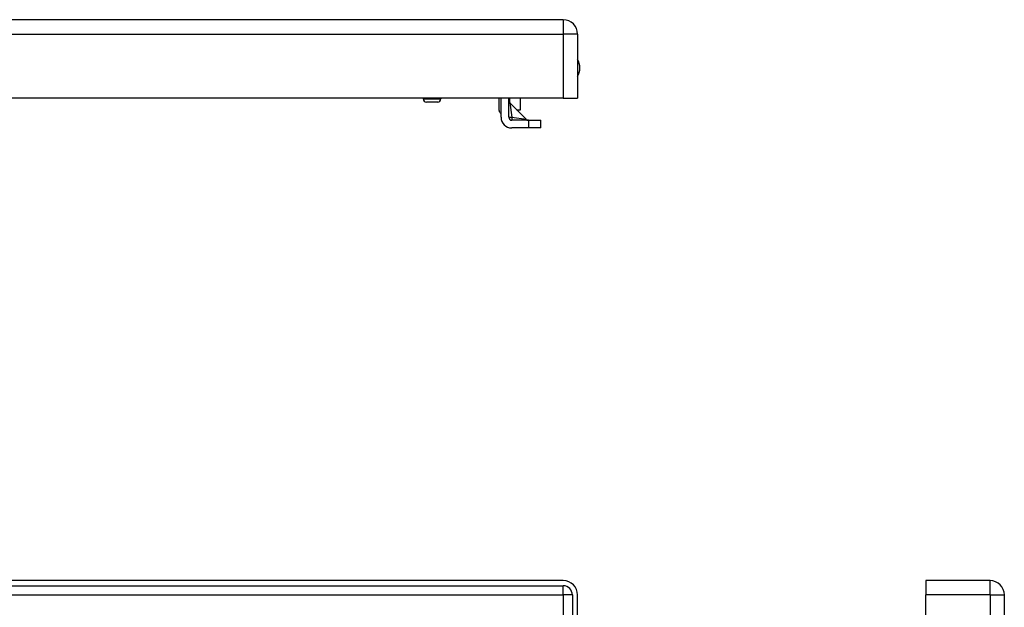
# Model space of a CAD drawing. Header units: inches. Extents: x 2.8 to 89.6, y 4.6 to 48.7.
# Tile 70 of 107: x 13 to 23.1, y 34.5 to 40.5. Entities that reach past the tile are written whole.
import ezdxf

# ---------------------------------------------------------------- set-up
doc = ezdxf.new("R2010")
doc.units = ezdxf.units.IN
doc.header["$MEASUREMENT"] = 0
doc.layers.add('Visible Edges(ANSI)', color=7, linetype='Continuous', lineweight=25)
doc.layers.add('Visible Tangent Edges(ANSI)', color=7, linetype='Continuous', lineweight=25)

msp = doc.modelspace()

# ---------------------------------------------------------------- linework, layer by layer
at = {"layer": 'Visible Edges(ANSI)'}
for p, q in [((18.579, 40.494), (2.953, 40.494)), ((18.725, 40.348), (18.725, 39.694)), ((18.579, 39.694), (2.953, 39.694)), ((17.151, 39.694), (17.151, 39.685)), ((17.297, 39.654), (17.182, 39.654)), ((17.328, 39.694), (17.328, 39.685)), ((17.924, 39.568), (17.924, 39.694)), ((17.944, 39.499), (17.944, 39.694)), ((18.023, 39.499), (18.023, 39.694)), ((18.032, 39.646), (18.201, 39.478)), ((18.141, 39.576), (18.141, 39.694)), ((18.579, 39.694), (18.725, 39.694)), ((18.102, 39.576), (18.141, 39.576)), ((18.225, 39.468), (18.054, 39.468)), ((18.225, 39.468), (18.35, 39.468)), ((18.35, 39.39), (18.35, 39.468)), ((18.225, 39.39), (18.054, 39.39)), ((18.35, 39.39), (18.225, 39.39)), ((18.579, 34.77), (2.953, 34.77)), ((2.953, 34.717), (18.579, 34.717)), ((22.282, 34.77), (22.282, 34.624)), ((22.936, 34.77), (22.282, 34.77)), ((18.672, 34.624), (18.672, 32.113)), ((18.725, 32.113), (18.725, 34.624)), ((22.282, 32.113), (22.282, 34.624)), ((23.082, 11.113), (23.082, 34.624))]:
    msp.add_line(p, q, dxfattribs=at)
for centre, radius, start, end in [((18.579, 40.348), 0.146, 0, 90), ((18.572, 40.002), 0.177, 329.9602, 30.0398), ((17.182, 39.685), 0.0315, 180, 270), ((17.297, 39.685), 0.0315, 270, 0), ((18.054, 39.668), 0.031, 180, 225), ((17.954, 39.568), 0.0295, 180, 250.5293), ((18.054, 39.499), 0.11, 180, 270), ((18.054, 39.499), 0.031, 180, 270), ((18.223, 39.499), 0.031, 225, 270), ((18.579, 34.624), 0.146, 0, 90), ((18.579, 34.624), 0.093, 0, 90), ((22.936, 34.624), 0.146, 0, 90)]:
    msp.add_arc(centre, radius, start, end, dxfattribs=at)
at = {"layer": 'Visible Tangent Edges(ANSI)'}
for p, q in [((18.579, 40.494), (18.579, 40.348)), ((2.953, 40.348), (18.579, 40.348)), ((18.579, 40.348), (18.579, 39.694)), ((18.725, 40.348), (18.579, 40.348)), ((17.151, 39.685), (17.328, 39.685)), ((18.031, 39.694), (18.031, 39.648)), ((18.032, 39.646), (18.053, 39.499)), ((18.053, 39.499), (18.201, 39.478)), ((18.225, 39.468), (18.225, 39.39)), ((18.579, 34.624), (18.579, 34.717)), ((22.936, 34.624), (22.936, 34.77)), ((2.953, 34.624), (18.579, 34.624)), ((18.672, 34.624), (18.579, 34.624)), ((18.579, 34.624), (18.579, 32.042)), ((22.936, 34.624), (22.282, 34.624)), ((22.936, 34.624), (22.936, 11.113)), ((22.936, 34.624), (23.082, 34.624))]:
    msp.add_line(p, q, dxfattribs=at)
for major_axis, start_param, end_param in [((-0.031, 0), 0, 1.54176), ((0, -0.031), 4.741425, 6.283185)]:
    msp.add_ellipse((18.054, 39.499), major_axis=major_axis, ratio=0.029044, start_param=start_param, end_param=end_param, dxfattribs=at)

doc.saveas('drawing.dxf')
